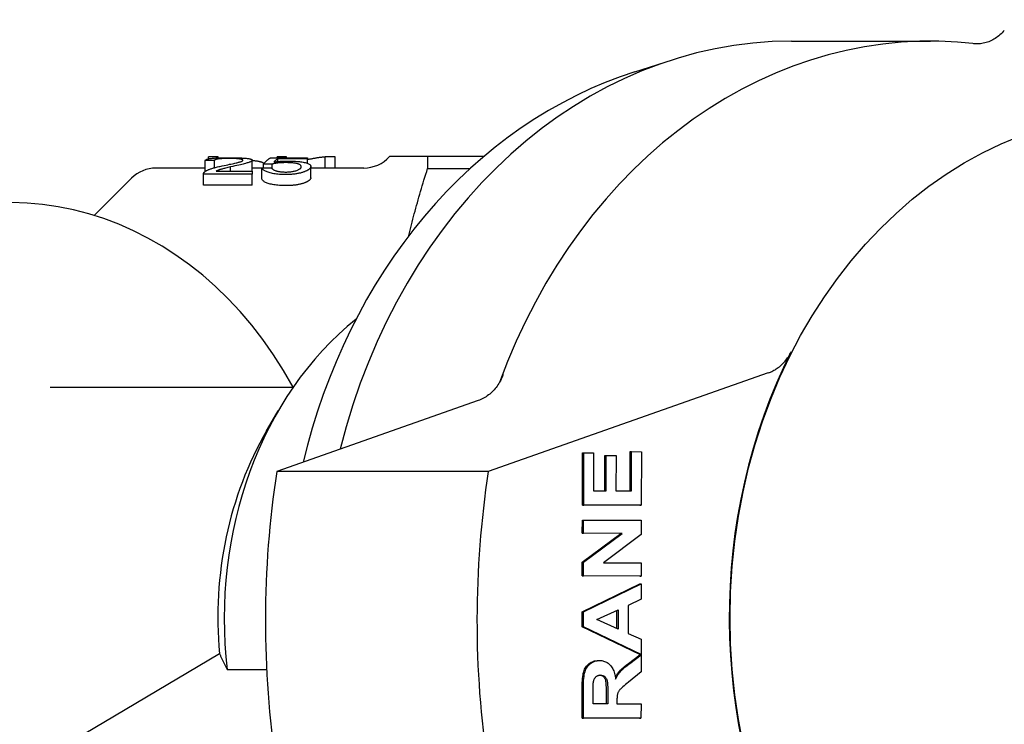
# Model space of a CAD drawing. Header units: millimetres. Extents: x 93 to 376, y -75 to 291.
# Tile 15 of 19: x 165 to 208, y 253 to 284. Entities that reach past the tile are written whole.
import ezdxf

# ---------------------------------------------------------------- set-up
doc = ezdxf.new("R2010")
doc.units = ezdxf.units.MM
doc.layers.add('Detail', color=2, linetype='Continuous')

msp = doc.modelspace()

# ---------------------------------------------------------------- linework, layer by layer
at = {"layer": 'Detail'}
for p, q in [((198.756, 282.575), (204.779, 282.575)), ((191.962, 281.249), (193.599, 281.769)), ((173.319, 276.926), (173.319, 277.405)), ((173.88, 277.554), (173.457, 277.554)), ((173.457, 277.474), (173.457, 277.554)), ((173.722, 277.09), (173.722, 277.398)), ((173.88, 277.516), (173.88, 277.554)), ((175.359, 276.939), (175.359, 277.411)), ((175.853, 277.08), (175.853, 277.252)), ((176.164, 277.519), (177.752, 277.519)), ((176.222, 277.05), (176.222, 277.24)), ((176.841, 277.554), (176.435, 277.554)), ((176.435, 277.519), (176.435, 277.554)), ((177.752, 277.477), (176.478, 277.477)), ((176.478, 277.358), (176.478, 277.477)), ((176.841, 277.519), (176.841, 277.554)), ((177.752, 277.519), (177.752, 277.477)), ((177.752, 277.284), (177.752, 277.477)), ((178.957, 277.554), (178.524, 277.554)), ((178.524, 277.075), (178.524, 277.554)), ((178.957, 277.075), (178.957, 277.554)), ((181.496, 277.575), (181.315, 277.575)), ((182.968, 277.575), (181.496, 277.575)), ((182.968, 277.575), (182.968, 277.055)), ((185.404, 277.575), (182.968, 277.575)), ((173.319, 277.075), (171.184, 277.075)), ((173.246, 276.336), (173.246, 276.817)), ((175.362, 276.812), (173.246, 276.812)), ((173.246, 276.331), (173.246, 276.812)), ((173.792, 276.939), (175.362, 276.939)), ((174.414, 276.939), (174.414, 277.121)), ((175.783, 277.075), (175.359, 277.075)), ((175.362, 276.939), (175.362, 276.812)), ((175.362, 276.331), (175.362, 276.812)), ((175.783, 276.59), (175.783, 277.078)), ((177.902, 276.657), (177.902, 277.146)), ((180.197, 277.075), (177.902, 277.075)), ((182.968, 277.055), (184.814, 277.055)), ((168.508, 275.02), (170.124, 276.636)), ((175.362, 276.331), (173.246, 276.331)), ((197.744, 268.193), (185.599, 263.915)), ((166.595, 267.575), (177.14, 267.575)), ((185.166, 266.995), (176.421, 263.915)), ((175.985, 265.684), (176.491, 266.552)), ((189.682, 262.465), (189.685, 264.727)), ((189.685, 264.727), (189.742, 264.727)), ((189.739, 262.465), (189.742, 264.727)), ((189.742, 264.727), (190.165, 264.726)), ((190.165, 264.726), (190.163, 263.08)), ((190.66, 263.079), (190.662, 264.611)), ((190.662, 264.611), (190.719, 264.611)), ((190.717, 263.079), (190.719, 264.611)), ((190.719, 264.611), (191.142, 264.61)), ((191.142, 264.61), (191.14, 263.078)), ((191.758, 263.077), (191.761, 264.781)), ((191.761, 264.781), (191.818, 264.781)), ((191.816, 263.077), (191.818, 264.781)), ((191.818, 264.781), (192.241, 264.78)), ((192.241, 264.78), (192.238, 262.46)), ((185.599, 263.915), (176.421, 263.915)), ((190.163, 263.08), (190.717, 263.079)), ((191.14, 263.078), (191.816, 263.077)), ((192.18, 262.46), (189.682, 262.465)), ((189.682, 262.465), (189.739, 262.465)), ((192.238, 262.46), (189.739, 262.465)), ((192.18, 262.46), (192.238, 262.46)), ((189.68, 261.242), (189.681, 261.812)), ((189.681, 261.812), (189.738, 261.812)), ((189.738, 261.812), (192.237, 261.807)), ((189.738, 261.242), (189.738, 261.812)), ((192.237, 261.807), (192.236, 261.19)), ((189.678, 259.989), (191.356, 261.239)), ((189.68, 261.242), (189.738, 261.242)), ((191.356, 261.239), (189.68, 261.242)), ((189.736, 259.989), (191.413, 261.239)), ((191.413, 261.239), (189.738, 261.242)), ((192.236, 261.19), (190.595, 259.96)), ((191.356, 261.239), (191.413, 261.239)), ((189.678, 259.989), (189.736, 259.989)), ((189.678, 259.392), (189.678, 259.989)), ((189.735, 259.392), (189.736, 259.989)), ((190.595, 259.96), (192.234, 259.956)), ((192.234, 259.956), (192.233, 259.387)), ((192.176, 259.387), (189.678, 259.392)), ((189.678, 259.392), (189.735, 259.392)), ((192.233, 259.387), (189.735, 259.392)), ((192.176, 259.387), (192.233, 259.387)), ((189.675, 257.839), (192.176, 259.052)), ((189.733, 257.839), (192.233, 259.052)), ((192.176, 259.052), (192.233, 259.052)), ((192.233, 259.052), (192.232, 258.382)), ((191.664, 258.118), (191.662, 256.9)), ((192.232, 258.382), (191.664, 258.118)), ((189.674, 257.183), (189.675, 257.839)), ((189.675, 257.839), (189.733, 257.839)), ((189.732, 257.183), (189.733, 257.839)), ((190.315, 257.503), (191.241, 257.922)), ((191.183, 257.113), (191.184, 257.896)), ((191.241, 257.922), (191.24, 257.087)), ((189.674, 257.183), (189.732, 257.183)), ((192.171, 255.992), (189.674, 257.183)), ((192.229, 255.992), (189.732, 257.183)), ((191.24, 257.087), (190.315, 257.503)), ((191.662, 256.9), (192.23, 256.646)), ((192.23, 256.646), (192.229, 255.992)), ((173.937, 256.022), (165.671, 251.118)), ((191.683, 255.601), (192.171, 255.972)), ((191.741, 255.601), (192.229, 255.972)), ((192.171, 255.992), (192.229, 255.992)), ((192.171, 255.972), (192.229, 255.972)), ((192.229, 255.972), (192.228, 255.235)), ((190.372, 255.727), (190.429, 255.727)), ((174.278, 255.33), (175.985, 255.33)), ((192.228, 255.235), (191.682, 254.792)), ((189.669, 253.231), (189.671, 254.528)), ((189.726, 253.231), (189.728, 254.528)), ((190.15, 253.846), (190.151, 254.328)), ((190.727, 253.845), (190.727, 254.301)), ((190.785, 254.301), (190.784, 253.845)), ((190.784, 253.845), (190.15, 253.846)), ((191.182, 253.97), (191.182, 253.844)), ((191.182, 253.844), (192.226, 253.842)), ((192.226, 253.842), (192.225, 253.226)), ((192.167, 253.226), (189.669, 253.231)), ((189.669, 253.231), (189.726, 253.231)), ((192.225, 253.226), (189.726, 253.231)), ((192.167, 253.226), (192.225, 253.226))]:
    msp.add_line(p, q, dxfattribs=at)
at = {"layer": 'Detail', "flags": 128}
for points in [[(207.986, 283.041), (207.942, 282.99), (207.896, 282.942), (207.848, 282.896), (207.799, 282.851), (207.75, 282.809), (207.698, 282.769), (207.646, 282.731), (207.593, 282.696), (207.539, 282.662), (207.483, 282.631), (207.427, 282.602), (207.37, 282.576), (207.313, 282.553), (207.254, 282.531), (207.195, 282.513), (207.136, 282.497), (207.076, 282.483), (207.016, 282.472), (206.955, 282.464), (206.895, 282.459), (206.834, 282.456), (206.773, 282.456), (206.712, 282.458), (206.652, 282.464)], [(191.962, 281.249), (191.317, 281.03), (190.678, 280.787), (190.048, 280.518), (189.426, 280.226), (188.813, 279.909), (188.209, 279.57), (187.616, 279.207), (187.034, 278.822), (186.463, 278.415), (185.904, 277.986), (185.359, 277.537), (184.826, 277.066), (184.307, 276.576), (183.802, 276.067), (183.312, 275.539), (182.836, 274.993), (182.376, 274.43), (181.932, 273.85), (181.505, 273.253), (181.093, 272.641), (180.699, 272.013), (180.323, 271.372), (179.964, 270.717), (179.623, 270.048), (179.3, 269.368), (178.995, 268.676), (178.709, 267.973), (178.442, 267.26), (178.195, 266.537), (177.967, 265.806), (177.758, 265.066), (177.57, 264.32)], [(173.319, 277.405), (173.328, 277.417), (173.34, 277.428), (173.355, 277.438), (173.373, 277.448), (173.394, 277.457), (173.419, 277.465), (173.446, 277.472), (173.477, 277.479), (173.511, 277.485), (173.548, 277.491), (173.588, 277.496), (173.632, 277.5), (173.678, 277.504), (173.727, 277.508), (173.778, 277.511), (173.833, 277.514), (173.889, 277.517), (173.949, 277.519), (174.01, 277.52), (174.075, 277.522), (174.142, 277.523), (174.212, 277.524), (174.284, 277.524), (174.359, 277.524)], [(173.722, 277.398), (173.705, 277.398), (173.688, 277.398), (173.671, 277.399), (173.655, 277.399), (173.638, 277.399), (173.621, 277.4), (173.604, 277.4), (173.588, 277.4), (173.571, 277.4), (173.554, 277.401), (173.537, 277.401), (173.521, 277.401), (173.504, 277.402), (173.487, 277.402), (173.47, 277.402), (173.453, 277.403), (173.437, 277.403), (173.42, 277.403), (173.403, 277.403), (173.386, 277.404), (173.37, 277.404), (173.353, 277.404), (173.336, 277.405), (173.319, 277.405)], [(174.35, 277.49), (174.303, 277.49), (174.258, 277.49), (174.215, 277.489), (174.173, 277.488), (174.133, 277.487), (174.094, 277.485), (174.057, 277.483), (174.022, 277.481), (173.988, 277.479), (173.956, 277.476), (173.925, 277.473), (173.896, 277.469), (173.868, 277.465), (173.843, 277.461), (173.821, 277.456), (173.8, 277.451), (173.782, 277.446), (173.767, 277.44), (173.753, 277.434), (173.742, 277.428), (173.734, 277.421), (173.727, 277.414), (173.723, 277.406), (173.722, 277.398)], [(174.063, 277.171), (174.148, 277.189), (174.228, 277.206), (174.303, 277.221), (174.374, 277.236), (174.439, 277.25), (174.501, 277.263), (174.557, 277.276), (174.609, 277.287), (174.657, 277.298), (174.699, 277.308), (174.737, 277.318), (174.771, 277.326), (174.8, 277.334), (174.827, 277.343), (174.852, 277.35), (174.874, 277.358), (174.893, 277.365), (174.91, 277.373), (174.924, 277.38), (174.936, 277.387), (174.945, 277.393), (174.951, 277.4), (174.955, 277.406), (174.957, 277.412)], [(174.957, 277.412), (174.955, 277.419), (174.952, 277.425), (174.946, 277.43), (174.938, 277.436), (174.927, 277.441), (174.915, 277.446), (174.899, 277.45), (174.882, 277.455), (174.862, 277.459), (174.84, 277.463), (174.816, 277.467), (174.789, 277.47), (174.76, 277.474), (174.73, 277.477), (174.699, 277.479), (174.666, 277.482), (174.631, 277.484), (174.595, 277.485), (174.558, 277.487), (174.519, 277.488), (174.479, 277.489), (174.437, 277.49), (174.394, 277.49), (174.35, 277.49)], [(174.359, 277.524), (174.435, 277.524), (174.508, 277.524), (174.578, 277.523), (174.646, 277.522), (174.711, 277.52), (174.774, 277.518), (174.833, 277.516), (174.89, 277.513), (174.944, 277.51), (174.996, 277.507), (175.045, 277.503), (175.091, 277.498), (175.134, 277.493), (175.173, 277.488), (175.208, 277.482), (175.24, 277.476), (175.268, 277.47), (175.292, 277.463), (175.312, 277.455), (175.329, 277.448), (175.342, 277.439), (175.351, 277.43), (175.357, 277.421), (175.359, 277.411)], [(175.359, 277.411), (175.358, 277.403), (175.354, 277.395), (175.348, 277.387), (175.339, 277.378), (175.328, 277.37), (175.314, 277.361), (175.298, 277.352), (175.28, 277.343), (175.258, 277.334), (175.234, 277.324), (175.206, 277.315), (175.174, 277.305), (175.14, 277.294), (175.102, 277.283), (175.062, 277.272), (175.017, 277.261), (174.968, 277.249), (174.911, 277.235), (174.847, 277.22), (174.775, 277.204), (174.696, 277.185), (174.609, 277.166), (174.515, 277.144), (174.414, 277.121)], [(175.869, 277.271), (175.861, 277.278), (175.851, 277.285), (175.841, 277.292), (175.83, 277.298), (175.817, 277.305), (175.804, 277.311), (175.789, 277.317), (175.774, 277.323), (175.757, 277.329), (175.74, 277.334), (175.721, 277.339), (175.701, 277.345), (175.681, 277.35), (175.659, 277.355), (175.636, 277.36), (175.612, 277.364), (175.586, 277.368), (175.559, 277.372), (175.53, 277.376), (175.499, 277.38), (175.466, 277.383), (175.432, 277.386), (175.396, 277.389), (175.359, 277.392)], [(175.853, 277.252), (175.866, 277.267), (175.879, 277.282), (175.892, 277.297), (175.905, 277.311), (175.918, 277.325), (175.931, 277.339), (175.944, 277.352), (175.957, 277.365), (175.969, 277.378), (175.982, 277.39), (175.995, 277.402), (176.008, 277.413), (176.021, 277.424), (176.034, 277.434), (176.047, 277.445), (176.06, 277.454), (176.073, 277.464), (176.086, 277.473), (176.099, 277.482), (176.112, 277.49), (176.125, 277.498), (176.138, 277.505), (176.151, 277.512), (176.164, 277.519)], [(176.222, 277.24), (176.206, 277.241), (176.191, 277.241), (176.176, 277.242), (176.16, 277.242), (176.145, 277.243), (176.13, 277.243), (176.114, 277.244), (176.099, 277.244), (176.083, 277.244), (176.068, 277.245), (176.053, 277.245), (176.037, 277.246), (176.022, 277.246), (176.007, 277.247), (175.991, 277.247), (175.976, 277.248), (175.96, 277.248), (175.945, 277.249), (175.93, 277.249), (175.914, 277.25), (175.899, 277.25), (175.884, 277.251), (175.868, 277.251), (175.853, 277.252)], [(176.804, 277.309), (176.772, 277.309), (176.741, 277.309), (176.711, 277.308), (176.681, 277.307), (176.651, 277.306), (176.622, 277.305), (176.594, 277.303), (176.566, 277.301), (176.539, 277.299), (176.513, 277.297), (176.487, 277.294), (176.461, 277.291), (176.436, 277.288), (176.413, 277.284), (176.39, 277.281), (176.367, 277.277), (176.346, 277.273), (176.326, 277.269), (176.306, 277.265), (176.288, 277.26), (176.27, 277.256), (176.253, 277.251), (176.237, 277.246), (176.222, 277.24)], [(176.478, 277.477), (176.471, 277.473), (176.463, 277.468), (176.456, 277.463), (176.449, 277.459), (176.442, 277.454), (176.434, 277.448), (176.427, 277.443), (176.42, 277.438), (176.413, 277.433), (176.405, 277.427), (176.398, 277.421), (176.391, 277.416), (176.384, 277.41), (176.376, 277.404), (176.369, 277.398), (176.362, 277.392), (176.355, 277.385), (176.348, 277.379), (176.34, 277.373), (176.333, 277.366), (176.326, 277.359), (176.319, 277.353), (176.311, 277.346), (176.304, 277.339)], [(176.304, 277.339), (176.328, 277.342), (176.353, 277.345), (176.377, 277.348), (176.401, 277.351), (176.426, 277.353), (176.45, 277.356), (176.475, 277.358), (176.5, 277.36), (176.525, 277.362), (176.55, 277.364), (176.575, 277.366), (176.6, 277.367), (176.625, 277.369), (176.65, 277.37), (176.676, 277.371), (176.701, 277.372), (176.727, 277.373), (176.752, 277.374), (176.778, 277.375), (176.804, 277.375), (176.83, 277.376), (176.856, 277.376), (176.882, 277.376), (176.908, 277.376)], [(177.484, 277.136), (177.483, 277.151), (177.479, 277.165), (177.472, 277.178), (177.463, 277.19), (177.451, 277.202), (177.437, 277.213), (177.42, 277.224), (177.401, 277.233), (177.378, 277.243), (177.354, 277.251), (177.326, 277.259), (177.296, 277.267), (177.264, 277.274), (177.231, 277.28), (177.195, 277.286), (177.158, 277.291), (177.12, 277.295), (177.08, 277.299), (177.038, 277.302), (176.994, 277.305), (176.949, 277.307), (176.902, 277.308), (176.854, 277.309), (176.804, 277.309)], [(176.908, 277.376), (176.976, 277.376), (177.043, 277.375), (177.108, 277.373), (177.172, 277.371), (177.233, 277.367), (177.293, 277.363), (177.351, 277.358), (177.407, 277.353), (177.461, 277.346), (177.514, 277.339), (177.565, 277.33), (177.614, 277.321), (177.66, 277.311), (177.702, 277.3), (177.74, 277.288), (177.774, 277.276), (177.804, 277.263), (177.83, 277.249), (177.852, 277.234), (177.87, 277.218), (177.884, 277.202), (177.894, 277.184), (177.9, 277.166), (177.902, 277.146)], [(178.524, 277.554), (178.491, 277.551), (178.459, 277.548), (178.427, 277.545), (178.395, 277.541), (178.363, 277.538), (178.331, 277.534), (178.299, 277.53), (178.266, 277.526), (178.234, 277.521), (178.202, 277.517), (178.17, 277.512), (178.138, 277.507), (178.106, 277.502), (178.074, 277.496), (178.041, 277.491), (178.009, 277.485), (177.977, 277.479), (177.945, 277.473), (177.913, 277.467), (177.881, 277.46), (177.849, 277.454), (177.817, 277.447), (177.784, 277.44), (177.752, 277.432)], [(173.246, 276.812), (173.246, 276.816), (173.246, 276.82), (173.246, 276.824), (173.247, 276.828), (173.247, 276.832), (173.248, 276.836), (173.249, 276.84), (173.25, 276.844), (173.251, 276.848), (173.253, 276.852), (173.254, 276.856), (173.256, 276.86), (173.258, 276.863), (173.26, 276.867), (173.263, 276.871), (173.265, 276.875), (173.268, 276.879), (173.271, 276.882), (173.274, 276.886), (173.277, 276.89), (173.28, 276.894), (173.284, 276.897), (173.288, 276.901), (173.292, 276.904)], [(173.292, 276.904), (173.306, 276.916), (173.322, 276.928), (173.339, 276.94), (173.357, 276.951), (173.377, 276.962), (173.398, 276.973), (173.42, 276.984), (173.444, 276.995), (173.469, 277.006), (173.495, 277.017), (173.522, 277.027), (173.551, 277.037), (173.582, 277.048), (173.614, 277.058), (173.649, 277.069), (173.687, 277.08), (173.726, 277.091), (173.767, 277.102), (173.811, 277.113), (173.857, 277.124), (173.905, 277.136), (173.956, 277.148), (174.008, 277.159), (174.063, 277.171)], [(174.414, 277.121), (174.357, 277.108), (174.303, 277.095), (174.253, 277.083), (174.206, 277.072), (174.163, 277.061), (174.123, 277.051), (174.087, 277.041), (174.054, 277.033), (174.025, 277.025), (173.999, 277.018), (173.977, 277.011), (173.958, 277.005), (173.941, 277), (173.925, 276.994), (173.909, 276.989), (173.894, 276.984), (173.88, 276.978), (173.865, 276.972), (173.852, 276.967), (173.839, 276.961), (173.826, 276.956), (173.814, 276.95), (173.803, 276.944), (173.792, 276.939)], [(175.783, 277.078), (175.8, 277.078), (175.817, 277.079), (175.834, 277.079), (175.851, 277.08), (175.868, 277.08), (175.886, 277.08), (175.903, 277.081), (175.92, 277.081), (175.937, 277.082), (175.954, 277.082), (175.971, 277.082), (175.989, 277.083), (176.006, 277.083), (176.023, 277.084), (176.04, 277.084), (176.057, 277.084), (176.074, 277.085), (176.091, 277.085), (176.109, 277.086), (176.126, 277.086), (176.143, 277.086), (176.16, 277.087), (176.177, 277.087), (176.194, 277.088)], [(176.81, 276.793), (176.739, 276.793), (176.669, 276.795), (176.602, 276.798), (176.537, 276.802), (176.475, 276.808), (176.414, 276.814), (176.356, 276.822), (176.3, 276.831), (176.246, 276.841), (176.195, 276.852), (176.145, 276.864), (176.098, 276.877), (176.054, 276.891), (176.013, 276.905), (175.975, 276.921), (175.941, 276.936), (175.909, 276.952), (175.881, 276.969), (175.857, 276.986), (175.835, 277.004), (175.817, 277.022), (175.803, 277.04), (175.791, 277.059), (175.783, 277.078)], [(176.194, 277.088), (176.203, 277.074), (176.213, 277.06), (176.225, 277.047), (176.238, 277.034), (176.253, 277.022), (176.27, 277.01), (176.289, 276.999), (176.309, 276.989), (176.331, 276.979), (176.354, 276.969), (176.379, 276.96), (176.406, 276.952), (176.434, 276.944), (176.464, 276.937), (176.494, 276.931), (176.525, 276.925), (176.557, 276.92), (176.59, 276.915), (176.624, 276.912), (176.66, 276.908), (176.696, 276.906), (176.733, 276.904), (176.771, 276.903), (176.81, 276.903)], [(176.81, 276.903), (176.857, 276.903), (176.902, 276.905), (176.946, 276.907), (176.989, 276.911), (177.031, 276.915), (177.072, 276.92), (177.111, 276.927), (177.149, 276.934), (177.186, 276.942), (177.221, 276.951), (177.256, 276.961), (177.289, 276.972), (177.32, 276.983), (177.348, 276.995), (177.374, 277.008), (177.397, 277.02), (177.418, 277.034), (177.435, 277.047), (177.45, 277.061), (177.462, 277.076), (177.472, 277.09), (177.479, 277.105), (177.483, 277.121), (177.484, 277.136)], [(177.649, 276.924), (177.623, 276.914), (177.596, 276.904), (177.568, 276.895), (177.54, 276.885), (177.511, 276.877), (177.481, 276.868), (177.45, 276.86), (177.419, 276.853), (177.386, 276.846), (177.353, 276.839), (177.32, 276.833), (177.285, 276.827), (177.25, 276.821), (177.214, 276.816), (177.177, 276.812), (177.139, 276.808), (177.101, 276.804), (177.062, 276.801), (177.022, 276.799), (176.981, 276.797), (176.939, 276.795), (176.897, 276.794), (176.854, 276.793), (176.81, 276.793)], [(177.902, 277.146), (177.901, 277.137), (177.9, 277.127), (177.898, 277.117), (177.895, 277.108), (177.891, 277.098), (177.886, 277.089), (177.88, 277.079), (177.874, 277.07), (177.866, 277.06), (177.858, 277.051), (177.848, 277.041), (177.838, 277.032), (177.827, 277.023), (177.816, 277.014), (177.803, 277.004), (177.789, 276.995), (177.775, 276.986), (177.759, 276.977), (177.743, 276.968), (177.726, 276.959), (177.708, 276.95), (177.689, 276.942), (177.669, 276.933), (177.649, 276.924)], [(182.154, 274.144), (182.182, 274.262), (182.211, 274.38), (182.24, 274.498), (182.269, 274.616), (182.299, 274.734), (182.33, 274.853), (182.361, 274.973), (182.392, 275.092), (182.424, 275.212), (182.457, 275.332), (182.49, 275.453), (182.523, 275.574), (182.558, 275.695), (182.592, 275.817), (182.627, 275.939), (182.663, 276.061), (182.699, 276.184), (182.736, 276.307), (182.773, 276.431), (182.811, 276.555), (182.85, 276.679), (182.889, 276.804), (182.928, 276.93), (182.968, 277.055)], [(176.81, 276.312), (176.739, 276.313), (176.669, 276.315), (176.602, 276.318), (176.537, 276.322), (176.475, 276.327), (176.414, 276.333), (176.356, 276.341), (176.3, 276.349), (176.246, 276.359), (176.195, 276.37), (176.145, 276.382), (176.098, 276.394), (176.054, 276.408), (176.013, 276.422), (175.975, 276.437), (175.941, 276.452), (175.909, 276.468), (175.881, 276.484), (175.857, 276.501), (175.835, 276.518), (175.817, 276.536), (175.803, 276.554), (175.791, 276.572), (175.783, 276.59)], [(177.649, 276.441), (177.623, 276.431), (177.596, 276.421), (177.568, 276.412), (177.54, 276.403), (177.511, 276.394), (177.481, 276.386), (177.45, 276.378), (177.419, 276.371), (177.386, 276.364), (177.353, 276.357), (177.32, 276.351), (177.285, 276.345), (177.25, 276.34), (177.214, 276.335), (177.177, 276.331), (177.139, 276.327), (177.101, 276.324), (177.062, 276.321), (177.022, 276.318), (176.981, 276.316), (176.939, 276.314), (176.897, 276.313), (176.854, 276.312), (176.81, 276.312)], [(177.902, 276.657), (177.901, 276.648), (177.9, 276.638), (177.898, 276.629), (177.895, 276.619), (177.891, 276.61), (177.886, 276.601), (177.88, 276.592), (177.874, 276.582), (177.866, 276.573), (177.858, 276.564), (177.848, 276.555), (177.838, 276.546), (177.827, 276.537), (177.816, 276.528), (177.803, 276.519), (177.789, 276.51), (177.775, 276.501), (177.759, 276.492), (177.743, 276.483), (177.726, 276.475), (177.708, 276.466), (177.689, 276.458), (177.669, 276.449), (177.649, 276.441)], [(173.246, 276.331), (173.246, 276.331), (173.246, 276.331), (173.246, 276.331), (173.246, 276.332), (173.246, 276.332), (173.246, 276.332), (173.246, 276.332), (173.246, 276.333), (173.246, 276.333), (173.246, 276.333), (173.246, 276.333), (173.246, 276.334), (173.246, 276.334), (173.246, 276.334), (173.246, 276.334), (173.246, 276.334), (173.246, 276.335), (173.246, 276.335), (173.246, 276.335), (173.246, 276.335), (173.246, 276.336), (173.246, 276.336), (173.246, 276.336), (173.246, 276.336)], [(197.744, 268.193), (197.795, 268.212), (197.846, 268.233), (197.896, 268.256), (197.945, 268.28), (197.994, 268.306), (198.042, 268.334), (198.089, 268.364), (198.136, 268.396), (198.182, 268.429), (198.227, 268.464), (198.271, 268.501), (198.314, 268.539), (198.356, 268.579), (198.397, 268.62), (198.437, 268.663), (198.476, 268.707), (198.514, 268.753), (198.551, 268.8), (198.586, 268.849), (198.62, 268.898), (198.653, 268.95), (198.684, 269.002), (198.715, 269.056), (198.743, 269.11)], [(186.247, 268.116), (186.22, 268.049), (186.192, 267.983), (186.161, 267.919), (186.129, 267.856), (186.094, 267.795), (186.058, 267.735), (186.02, 267.677), (185.981, 267.621), (185.94, 267.566), (185.897, 267.513), (185.852, 267.462), (185.807, 267.413), (185.759, 267.366), (185.711, 267.321), (185.661, 267.278), (185.61, 267.238), (185.558, 267.199), (185.504, 267.163), (185.45, 267.129), (185.395, 267.097), (185.339, 267.068), (185.282, 267.041), (185.224, 267.017), (185.166, 266.995)], [(173.937, 256.022), (173.95, 255.995), (173.963, 255.967), (173.977, 255.939), (173.99, 255.912), (174.004, 255.884), (174.017, 255.856), (174.031, 255.828), (174.045, 255.799), (174.059, 255.771), (174.073, 255.742), (174.087, 255.714), (174.101, 255.685), (174.115, 255.656), (174.13, 255.627), (174.144, 255.598), (174.159, 255.569), (174.173, 255.54), (174.188, 255.51), (174.203, 255.48), (174.218, 255.451), (174.233, 255.421), (174.248, 255.391), (174.263, 255.361), (174.278, 255.33)], [(189.671, 254.528), (189.672, 254.647), (189.675, 254.757), (189.681, 254.858), (189.688, 254.952), (189.698, 255.036), (189.71, 255.112), (189.723, 255.18), (189.739, 255.24), (189.758, 255.294), (189.78, 255.345), (189.805, 255.393), (189.833, 255.439), (189.865, 255.481), (189.9, 255.522), (189.938, 255.559), (189.979, 255.594), (190.023, 255.625), (190.068, 255.652), (190.115, 255.675), (190.163, 255.694), (190.213, 255.708), (190.265, 255.718), (190.318, 255.725), (190.373, 255.727)], [(189.728, 254.528), (189.729, 254.647), (189.733, 254.757), (189.738, 254.858), (189.746, 254.952), (189.755, 255.036), (189.767, 255.112), (189.781, 255.18), (189.797, 255.24), (189.815, 255.294), (189.837, 255.345), (189.862, 255.393), (189.891, 255.439), (189.922, 255.481), (189.957, 255.522), (189.995, 255.559), (190.036, 255.594), (190.08, 255.625), (190.125, 255.652), (190.172, 255.675), (190.221, 255.694), (190.271, 255.708), (190.322, 255.718), (190.376, 255.725), (190.431, 255.727)], [(190.431, 255.727), (190.477, 255.725), (190.521, 255.721), (190.565, 255.714), (190.606, 255.704), (190.647, 255.691), (190.686, 255.676), (190.724, 255.658), (190.761, 255.637), (190.796, 255.613), (190.83, 255.586), (190.863, 255.557), (190.894, 255.525), (190.924, 255.49), (190.951, 255.452), (190.977, 255.411), (191.001, 255.368), (191.023, 255.322), (191.043, 255.273), (191.062, 255.221), (191.078, 255.167), (191.092, 255.109), (191.105, 255.049), (191.116, 254.986), (191.125, 254.921)], [(191.112, 255.009), (191.127, 255.036), (191.142, 255.062), (191.157, 255.087), (191.173, 255.111), (191.188, 255.135), (191.204, 255.158), (191.22, 255.18), (191.237, 255.201), (191.253, 255.222), (191.27, 255.242), (191.287, 255.261), (191.306, 255.282), (191.327, 255.303), (191.349, 255.325), (191.374, 255.348), (191.401, 255.372), (191.429, 255.397), (191.46, 255.423), (191.492, 255.451), (191.527, 255.479), (191.563, 255.508), (191.601, 255.538), (191.641, 255.569), (191.683, 255.601)], [(191.125, 254.921), (191.141, 254.954), (191.157, 254.985), (191.173, 255.016), (191.19, 255.046), (191.207, 255.075), (191.225, 255.103), (191.242, 255.13), (191.26, 255.156), (191.278, 255.181), (191.297, 255.205), (191.316, 255.228), (191.334, 255.25), (191.355, 255.273), (191.378, 255.296), (191.403, 255.321), (191.43, 255.347), (191.461, 255.374), (191.493, 255.403), (191.528, 255.433), (191.566, 255.464), (191.606, 255.496), (191.648, 255.53), (191.693, 255.565), (191.741, 255.601)], [(190.159, 254.779), (190.163, 254.803), (190.167, 254.826), (190.173, 254.849), (190.179, 254.87), (190.186, 254.891), (190.194, 254.911), (190.203, 254.93), (190.212, 254.947), (190.223, 254.964), (190.234, 254.98), (190.246, 254.996), (190.258, 255.01), (190.272, 255.023), (190.286, 255.035), (190.3, 255.046), (190.316, 255.055), (190.332, 255.064), (190.348, 255.071), (190.366, 255.078), (190.384, 255.083), (190.402, 255.087), (190.421, 255.09), (190.441, 255.091), (190.462, 255.092)], [(190.727, 254.301), (190.727, 254.402), (190.726, 254.494), (190.724, 254.577), (190.721, 254.649), (190.717, 254.713), (190.712, 254.766), (190.707, 254.811), (190.7, 254.845), (190.693, 254.872), (190.684, 254.897), (190.674, 254.92), (190.663, 254.943), (190.65, 254.963), (190.636, 254.983), (190.621, 255.001), (190.605, 255.018), (190.587, 255.033), (190.568, 255.047), (190.548, 255.058), (190.527, 255.068), (190.505, 255.077), (190.482, 255.083), (190.458, 255.088), (190.433, 255.091)], [(190.462, 255.092), (190.49, 255.091), (190.516, 255.088), (190.541, 255.083), (190.565, 255.076), (190.588, 255.067), (190.61, 255.056), (190.63, 255.043), (190.65, 255.029), (190.668, 255.012), (190.684, 254.994), (190.7, 254.975), (190.713, 254.954), (190.726, 254.931), (190.737, 254.908), (190.747, 254.882), (190.755, 254.855), (190.762, 254.822), (190.768, 254.779), (190.773, 254.726), (190.778, 254.661), (190.781, 254.587), (190.783, 254.502), (190.784, 254.407), (190.785, 254.301)], [(190.151, 254.328), (190.151, 254.358), (190.151, 254.388), (190.151, 254.417), (190.151, 254.444), (190.151, 254.471), (190.151, 254.496), (190.152, 254.521), (190.152, 254.544), (190.152, 254.567), (190.152, 254.588), (190.153, 254.608), (190.153, 254.628), (190.153, 254.646), (190.154, 254.663), (190.154, 254.679), (190.155, 254.694), (190.155, 254.709), (190.155, 254.722), (190.156, 254.734), (190.156, 254.745), (190.157, 254.755), (190.158, 254.764), (190.158, 254.772), (190.159, 254.779)], [(191.682, 254.792), (191.613, 254.734), (191.55, 254.682), (191.494, 254.634), (191.444, 254.591), (191.402, 254.553), (191.366, 254.519), (191.337, 254.49), (191.314, 254.466), (191.296, 254.444), (191.279, 254.422), (191.264, 254.399), (191.25, 254.376), (191.238, 254.353), (191.227, 254.329), (191.218, 254.306), (191.21, 254.281), (191.204, 254.255), (191.198, 254.225), (191.193, 254.192), (191.189, 254.155), (191.186, 254.114), (191.184, 254.07), (191.183, 254.022), (191.182, 253.97)]]:
    msp.add_lwpolyline(points, dxfattribs=at)
at = {"layer": 'Detail'}
for centre, start, end in [((180.197, 278.575), 270, 318.1897), ((171.184, 275.575), 90, 135)]:
    msp.add_arc(centre, 1.5, start, end, dxfattribs=at)
for centre, major_axis, start_param, end_param in [((204.779, 257.575), (0, 25), 6.185408, 7.433809), ((198.756, 257.575), (0, 25), 0, 1.274095), ((164.874, 257.575), (0, 18), 5.30142, 9.797598), ((186.842, 257.575), (0, -15.501), 3.723575, 4.857694), ((213.985, 257.575), (0, -21.892), 4.157415, 5.278326), ((185.335, 257.575), (0, -14.001), 4.094706, 4.823523), ((204.808, 257.456), (0, -35.25), 4.52811, 4.893255), ((213.985, 257.456), (0, -35.25), 4.52811, 4.893255)]:
    msp.add_ellipse(centre, major_axis=major_axis, ratio=0.819152, start_param=start_param, end_param=end_param, dxfattribs=at)
msp.add_ellipse((214.013, 257.575), major_axis=(0, 21.883), ratio=0.819152, dxfattribs=at)

doc.saveas('drawing.dxf')
